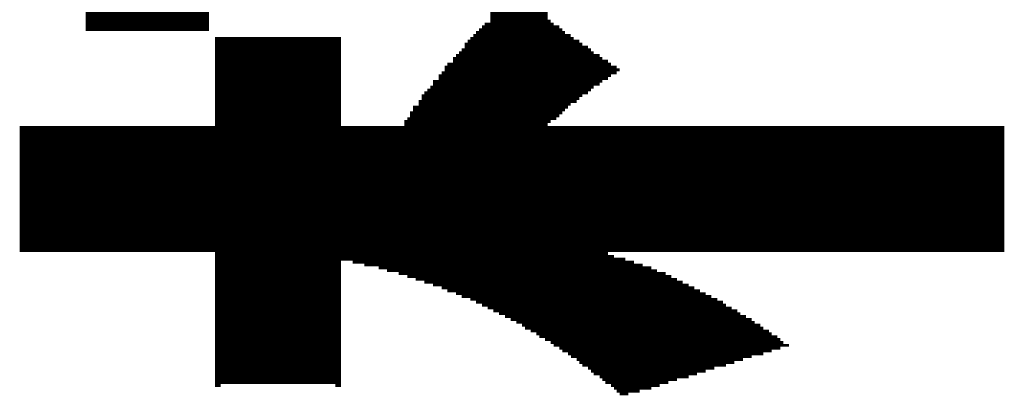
# Model space of a CAD drawing. Extents: x 0 to 83, y 0 to 145.
# Tile 13 of 21: x 13.65 to 17.46, y 85.08 to 86.55. Entities that reach past the tile are written whole.
import ezdxf

# ---------------------------------------------------------------- set-up
doc = ezdxf.new("R2010")
doc.units = 0
doc.layers.add('BG_SILKSCREEN_TOP', color=7, linetype='CONTINUOUS')

msp = doc.modelspace()

# ---------------------------------------------------------------- linework, layer by layer
at = {"layer": 'BG_SILKSCREEN_TOP', "const_width": 0.022098}
for points in [[(13.912088, 86.507066), (13.912088, 88.996266)], [(13.923264, 86.507066), (13.923264, 88.996266)], [(13.93444, 86.507066), (13.93444, 88.996266)], [(13.945362, 86.507066), (13.945362, 88.996266)], [(13.956538, 86.507066), (13.956538, 88.996266)], [(13.967714, 86.507066), (13.967714, 88.996266)], [(13.97889, 86.507066), (13.97889, 88.996266)], [(13.989812, 86.507066), (13.989812, 88.996266)], [(14.000988, 86.507066), (14.000988, 88.996266)], [(14.012164, 86.507066), (14.012164, 88.996266)], [(14.02334, 86.507066), (14.02334, 88.996266)], [(14.034262, 86.507066), (14.034262, 88.996266)], [(14.045438, 86.507066), (14.045438, 88.996266)], [(14.056614, 86.507066), (14.056614, 88.996266)], [(14.06779, 86.507066), (14.06779, 88.996266)], [(14.078712, 86.507066), (14.078712, 88.996266)], [(14.089888, 86.507066), (14.089888, 88.996266)], [(14.101064, 86.507066), (14.101064, 88.996266)], [(14.11224, 86.507066), (14.11224, 88.996266)], [(14.123162, 86.507066), (14.123162, 88.996266)], [(14.134338, 86.507066), (14.134338, 88.996266)], [(14.145514, 86.507066), (14.145514, 88.996266)], [(14.15669, 86.507066), (14.15669, 88.996266)], [(14.167612, 86.507066), (14.167612, 88.996266)], [(14.178788, 86.507066), (14.178788, 88.996266)], [(14.189964, 86.507066), (14.189964, 88.996266)], [(14.20114, 86.507066), (14.20114, 88.996266)], [(14.212062, 86.507066), (14.212062, 88.996266)], [(14.223238, 86.507066), (14.223238, 88.996266)], [(14.234414, 86.507066), (14.234414, 88.996266)], [(14.24559, 86.507066), (14.24559, 88.996266)], [(14.256512, 86.507066), (14.256512, 88.996266)], [(14.267688, 86.507066), (14.267688, 88.996266)], [(14.278864, 86.507066), (14.278864, 88.996266)], [(14.29004, 86.507066), (14.29004, 88.996266)], [(14.300962, 86.507066), (14.300962, 88.996266)], [(14.312138, 86.507066), (14.312138, 88.996266)], [(14.323314, 86.507066), (14.323314, 88.996266)], [(14.33449, 86.507066), (14.33449, 88.996266)], [(14.345412, 86.507066), (14.345412, 88.996266)], [(14.356588, 86.507066), (14.356588, 88.996266)], [(14.367764, 86.507066), (14.367764, 88.996266)], [(15.479014, 85.42909), (15.479014, 87.051642)], [(15.49019, 85.418168), (15.49019, 87.051642)], [(15.501112, 85.418168), (15.501112, 87.051642)], [(15.512288, 85.406992), (15.512288, 87.051642)], [(15.523464, 85.406992), (15.523464, 87.051642)], [(15.53464, 85.395816), (15.53464, 87.051642)], [(15.545562, 85.395816), (15.545562, 87.051642)], [(15.556738, 85.38464), (15.556738, 87.051642)], [(15.567914, 85.38464), (15.567914, 87.051642)], [(15.57909, 85.373718), (15.57909, 87.051642)], [(15.590012, 85.373718), (15.590012, 87.051642)], [(15.601188, 85.362542), (15.601188, 87.051642)], [(15.612364, 85.351366), (15.612364, 87.051642)], [(15.62354, 85.351366), (15.62354, 87.051642)], [(15.634462, 85.34019), (15.634462, 87.051642)], [(15.645638, 85.34019), (15.645638, 87.051642)], [(15.656814, 85.329268), (15.656814, 87.051642)], [(15.66799, 85.318092), (15.66799, 87.051642)], [(15.678912, 85.318092), (15.678912, 87.051642)], [(15.690088, 86.151466), (15.690088, 86.551516)], [(15.434564, 85.451442), (15.434564, 86.518242)], [(15.44574, 85.440266), (15.44574, 86.529418)], [(15.456662, 85.440266), (15.456662, 86.54034)], [(15.467838, 85.42909), (15.467838, 86.54034)], [(15.701264, 86.162642), (15.701264, 86.54034)], [(15.71244, 86.162642), (15.71244, 86.529418)], [(15.723362, 86.173818), (15.723362, 86.529418)], [(15.734538, 86.18474), (15.734538, 86.518242)], [(14.412214, 85.129116), (14.412214, 86.484968)], [(14.42339, 85.140292), (14.42339, 86.484968)], [(14.434312, 85.140292), (14.434312, 86.484968)], [(14.445488, 85.140292), (14.445488, 86.484968)], [(14.456664, 85.140292), (14.456664, 86.484968)], [(14.46784, 85.140292), (14.46784, 86.484968)], [(14.478762, 85.140292), (14.478762, 86.484968)], [(14.489938, 85.140292), (14.489938, 86.484968)], [(14.501114, 85.140292), (14.501114, 86.484968)], [(14.51229, 85.140292), (14.51229, 86.484968)], [(14.523212, 85.140292), (14.523212, 86.484968)], [(14.534388, 85.140292), (14.534388, 86.484968)], [(14.545564, 85.140292), (14.545564, 86.484968)], [(14.55674, 85.140292), (14.55674, 86.484968)], [(14.567662, 85.140292), (14.567662, 86.484968)], [(14.578838, 85.140292), (14.578838, 86.484968)], [(14.590014, 85.140292), (14.590014, 86.484968)], [(14.60119, 85.140292), (14.60119, 86.484968)], [(14.612112, 85.140292), (14.612112, 86.484968)], [(14.623288, 85.140292), (14.623288, 86.484968)], [(14.634464, 85.140292), (14.634464, 86.484968)], [(14.64564, 85.140292), (14.64564, 86.484968)], [(14.656562, 85.140292), (14.656562, 86.484968)], [(14.667738, 85.140292), (14.667738, 86.484968)], [(14.678914, 85.140292), (14.678914, 86.484968)], [(14.69009, 85.140292), (14.69009, 86.484968)], [(14.701012, 85.140292), (14.701012, 86.484968)], [(14.712188, 85.140292), (14.712188, 86.484968)], [(14.723364, 85.140292), (14.723364, 86.484968)], [(14.73454, 85.140292), (14.73454, 86.484968)], [(14.745462, 85.140292), (14.745462, 86.484968)], [(14.756638, 85.140292), (14.756638, 86.484968)], [(14.767814, 85.140292), (14.767814, 86.484968)], [(14.77899, 85.140292), (14.77899, 86.484968)], [(14.789912, 85.140292), (14.789912, 86.484968)], [(14.801088, 85.140292), (14.801088, 86.484968)], [(14.812264, 85.140292), (14.812264, 86.484968)], [(14.82344, 85.140292), (14.82344, 86.484968)], [(14.834362, 85.140292), (14.834362, 86.484968)], [(14.845538, 85.140292), (14.845538, 86.484968)], [(14.856714, 85.140292), (14.856714, 86.484968)], [(14.86789, 85.140292), (14.86789, 86.484968)], [(14.878812, 85.129116), (14.878812, 86.484968)], [(15.390114, 85.47354), (15.390114, 86.473792)], [(15.40129, 85.462618), (15.40129, 86.484968)], [(15.412212, 85.462618), (15.412212, 86.49589)], [(15.423388, 85.451442), (15.423388, 86.507066)], [(15.745714, 86.195916), (15.745714, 86.507066)], [(15.75689, 86.207092), (15.75689, 86.49589)], [(15.767812, 86.218268), (15.767812, 86.49589)], [(15.778988, 86.22919), (15.778988, 86.484968)], [(15.790164, 86.22919), (15.790164, 86.473792)], [(15.80134, 86.240366), (15.80134, 86.473792)], [(15.367762, 85.47354), (15.367762, 86.440518)], [(15.378938, 85.47354), (15.378938, 86.462616)], [(15.812262, 86.251542), (15.812262, 86.462616)], [(15.823438, 86.262718), (15.823438, 86.45144)], [(15.834614, 86.262718), (15.834614, 86.45144)], [(15.84579, 86.27364), (15.84579, 86.440518)], [(15.334488, 85.495892), (15.334488, 86.40699)], [(15.345664, 85.484716), (15.345664, 86.418166)], [(15.35684, 85.484716), (15.35684, 86.429342)], [(15.856712, 86.284816), (15.856712, 86.429342)], [(15.867888, 86.295992), (15.867888, 86.418166)], [(15.879064, 86.295992), (15.879064, 86.418166)], [(15.89024, 86.307168), (15.89024, 86.40699)], [(15.301214, 85.507068), (15.301214, 86.373716)], [(15.31239, 85.495892), (15.31239, 86.384892)], [(15.323312, 85.495892), (15.323312, 86.384892)], [(15.901162, 86.31809), (15.901162, 86.396068)], [(15.912338, 86.31809), (15.912338, 86.396068)], [(15.923514, 86.329266), (15.923514, 86.384892)], [(15.93469, 86.340442), (15.93469, 86.373716)], [(15.945612, 86.340442), (15.945612, 86.373716)], [(15.956788, 86.351618), (15.956788, 86.36254)], [(15.278862, 85.51799), (15.278862, 86.340442)], [(15.290038, 85.507068), (15.290038, 86.351618)], [(15.234412, 85.529166), (15.234412, 86.284816)], [(15.245588, 85.529166), (15.245588, 86.295992)], [(15.256764, 85.51799), (15.256764, 86.31809)], [(15.26794, 85.51799), (15.26794, 86.31809)], [(15.212314, 85.540342), (15.212314, 86.262718)], [(15.22349, 85.529166), (15.22349, 86.27364)], [(15.17904, 85.551518), (15.17904, 86.218268)], [(15.189962, 85.540342), (15.189962, 86.218268)], [(15.201138, 85.540342), (15.201138, 86.240366)], [(15.156688, 85.551518), (15.156688, 86.173818)], [(15.167864, 85.551518), (15.167864, 86.195916)], [(13.656564, 85.65134), (13.656564, 86.14029)], [(13.66774, 85.65134), (13.66774, 86.14029)], [(13.678662, 85.65134), (13.678662, 86.14029)], [(13.689838, 85.65134), (13.689838, 86.14029)], [(13.701014, 85.65134), (13.701014, 86.14029)], [(13.71219, 85.65134), (13.71219, 86.14029)], [(13.723112, 85.65134), (13.723112, 86.14029)], [(13.734288, 85.65134), (13.734288, 86.14029)], [(13.745464, 85.65134), (13.745464, 86.14029)], [(13.75664, 85.65134), (13.75664, 86.14029)], [(13.767562, 85.65134), (13.767562, 86.14029)], [(13.778738, 85.65134), (13.778738, 86.14029)], [(13.789914, 85.65134), (13.789914, 86.14029)], [(13.80109, 85.65134), (13.80109, 86.14029)], [(13.812012, 85.65134), (13.812012, 86.14029)], [(13.823188, 85.65134), (13.823188, 86.14029)], [(13.834364, 85.65134), (13.834364, 86.14029)], [(13.84554, 85.65134), (13.84554, 86.14029)], [(13.856462, 85.65134), (13.856462, 86.14029)], [(13.867638, 85.65134), (13.867638, 86.14029)], [(13.878814, 85.65134), (13.878814, 86.14029)], [(13.88999, 85.65134), (13.88999, 86.14029)], [(13.900912, 85.65134), (13.900912, 86.14029)], [(13.912088, 85.65134), (13.912088, 86.14029)], [(13.923264, 85.65134), (13.923264, 86.14029)], [(13.93444, 85.65134), (13.93444, 86.14029)], [(13.945362, 85.65134), (13.945362, 86.14029)], [(13.956538, 85.65134), (13.956538, 86.14029)], [(13.967714, 85.65134), (13.967714, 86.14029)], [(13.97889, 85.65134), (13.97889, 86.14029)], [(13.989812, 85.65134), (13.989812, 86.14029)], [(14.000988, 85.65134), (14.000988, 86.14029)], [(14.012164, 85.65134), (14.012164, 86.14029)], [(14.02334, 85.65134), (14.02334, 86.14029)], [(14.034262, 85.65134), (14.034262, 86.14029)], [(14.045438, 85.65134), (14.045438, 86.14029)], [(14.056614, 85.65134), (14.056614, 86.14029)], [(14.06779, 85.65134), (14.06779, 86.14029)], [(14.078712, 85.65134), (14.078712, 86.14029)], [(14.089888, 85.65134), (14.089888, 86.14029)], [(14.101064, 85.65134), (14.101064, 86.14029)], [(14.11224, 85.65134), (14.11224, 86.14029)], [(14.123162, 85.65134), (14.123162, 86.14029)], [(14.134338, 85.65134), (14.134338, 86.14029)], [(14.145514, 85.65134), (14.145514, 86.14029)], [(14.15669, 85.65134), (14.15669, 86.14029)], [(14.167612, 85.65134), (14.167612, 86.14029)], [(14.178788, 85.65134), (14.178788, 86.14029)], [(14.189964, 85.65134), (14.189964, 86.14029)], [(14.20114, 85.65134), (14.20114, 86.14029)], [(14.212062, 85.65134), (14.212062, 86.14029)], [(14.223238, 85.65134), (14.223238, 86.14029)], [(14.234414, 85.65134), (14.234414, 86.14029)], [(14.24559, 85.65134), (14.24559, 86.14029)], [(14.256512, 85.65134), (14.256512, 86.14029)], [(14.267688, 85.65134), (14.267688, 86.14029)], [(14.278864, 85.65134), (14.278864, 86.14029)], [(14.29004, 85.65134), (14.29004, 86.14029)], [(14.300962, 85.65134), (14.300962, 86.14029)], [(14.312138, 85.65134), (14.312138, 86.14029)], [(14.323314, 85.65134), (14.323314, 86.14029)], [(14.33449, 85.65134), (14.33449, 86.14029)], [(14.345412, 85.65134), (14.345412, 86.14029)], [(14.356588, 85.65134), (14.356588, 86.14029)], [(14.367764, 85.65134), (14.367764, 86.14029)], [(14.37894, 85.65134), (14.37894, 86.14029)], [(14.389862, 85.65134), (14.389862, 86.14029)], [(14.401038, 85.65134), (14.401038, 86.14029)], [(14.889988, 85.618066), (14.889988, 86.14029)], [(14.901164, 85.618066), (14.901164, 86.14029)], [(14.91234, 85.618066), (14.91234, 86.14029)], [(14.923262, 85.618066), (14.923262, 86.14029)], [(14.934438, 85.618066), (14.934438, 86.14029)], [(14.945614, 85.60689), (14.945614, 86.14029)], [(14.95679, 85.60689), (14.95679, 86.14029)], [(14.967712, 85.60689), (14.967712, 86.14029)], [(14.978888, 85.60689), (14.978888, 86.14029)], [(14.990064, 85.595968), (14.990064, 86.14029)], [(15.00124, 85.595968), (15.00124, 86.14029)], [(15.012162, 85.595968), (15.012162, 86.14029)], [(15.023338, 85.595968), (15.023338, 86.14029)], [(15.034514, 85.595968), (15.034514, 86.14029)], [(15.04569, 85.584792), (15.04569, 86.14029)], [(15.056612, 85.584792), (15.056612, 86.14029)], [(15.067788, 85.584792), (15.067788, 86.14029)], [(15.078964, 85.573616), (15.078964, 86.14029)], [(15.09014, 85.573616), (15.09014, 86.14029)], [(15.101062, 85.573616), (15.101062, 86.14029)], [(15.112238, 85.573616), (15.112238, 86.14029)], [(15.123414, 85.56244), (15.123414, 86.14029)], [(15.13459, 85.56244), (15.13459, 86.14029)], [(15.145512, 85.56244), (15.145512, 86.162642)], [(15.690088, 85.306916), (15.690088, 86.14029)], [(15.701264, 85.306916), (15.701264, 86.14029)], [(15.71244, 85.29574), (15.71244, 86.14029)], [(15.723362, 85.284818), (15.723362, 86.14029)], [(15.734538, 85.284818), (15.734538, 86.14029)], [(15.745714, 85.273642), (15.745714, 86.14029)], [(15.75689, 85.262466), (15.75689, 86.14029)], [(15.767812, 85.262466), (15.767812, 86.14029)], [(15.778988, 85.25129), (15.778988, 86.14029)], [(15.790164, 85.240368), (15.790164, 86.14029)], [(15.80134, 85.240368), (15.80134, 86.14029)], [(15.812262, 85.229192), (15.812262, 86.14029)], [(15.823438, 85.218016), (15.823438, 86.14029)], [(15.834614, 85.20684), (15.834614, 86.14029)], [(15.84579, 85.20684), (15.84579, 86.14029)], [(15.856712, 85.195918), (15.856712, 86.14029)], [(15.867888, 85.184742), (15.867888, 86.14029)], [(15.879064, 85.173566), (15.879064, 86.14029)], [(15.89024, 85.173566), (15.89024, 86.14029)], [(15.901162, 85.16239), (15.901162, 86.14029)], [(15.912338, 85.151468), (15.912338, 86.14029)], [(15.923514, 85.65134), (15.923514, 86.14029)], [(15.93469, 85.65134), (15.93469, 86.14029)], [(15.945612, 85.65134), (15.945612, 86.14029)], [(15.956788, 85.65134), (15.956788, 86.14029)], [(15.967964, 85.65134), (15.967964, 86.14029)], [(15.97914, 85.65134), (15.97914, 86.14029)], [(15.990062, 85.65134), (15.990062, 86.14029)], [(16.001238, 85.65134), (16.001238, 86.14029)], [(16.012414, 85.65134), (16.012414, 86.14029)], [(16.02359, 85.65134), (16.02359, 86.14029)], [(16.034512, 85.65134), (16.034512, 86.14029)], [(16.045688, 85.65134), (16.045688, 86.14029)], [(16.056864, 85.65134), (16.056864, 86.14029)], [(16.06804, 85.65134), (16.06804, 86.14029)], [(16.078962, 85.65134), (16.078962, 86.14029)], [(16.090138, 85.65134), (16.090138, 86.14029)], [(16.101314, 85.65134), (16.101314, 86.14029)], [(16.11249, 85.65134), (16.11249, 86.14029)], [(16.123412, 85.65134), (16.123412, 86.14029)], [(16.134588, 85.65134), (16.134588, 86.14029)], [(16.145764, 85.65134), (16.145764, 86.14029)], [(16.15694, 85.65134), (16.15694, 86.14029)], [(16.167862, 85.65134), (16.167862, 86.14029)], [(16.179038, 85.65134), (16.179038, 86.14029)], [(16.190214, 85.65134), (16.190214, 86.14029)], [(16.20139, 85.65134), (16.20139, 86.14029)], [(16.212312, 85.65134), (16.212312, 86.14029)], [(16.223488, 85.65134), (16.223488, 86.14029)], [(16.234664, 85.65134), (16.234664, 86.14029)], [(16.24584, 85.65134), (16.24584, 86.14029)], [(16.256762, 85.65134), (16.256762, 86.14029)], [(16.267938, 85.65134), (16.267938, 86.14029)], [(16.279114, 85.65134), (16.279114, 86.14029)], [(16.29029, 85.65134), (16.29029, 86.14029)], [(16.301212, 85.65134), (16.301212, 86.14029)], [(16.312388, 85.65134), (16.312388, 86.14029)], [(16.323564, 85.65134), (16.323564, 86.14029)], [(16.33474, 85.65134), (16.33474, 86.14029)], [(16.345662, 85.65134), (16.345662, 86.14029)], [(16.356838, 85.65134), (16.356838, 86.14029)], [(16.368014, 85.65134), (16.368014, 86.14029)], [(16.37919, 85.65134), (16.37919, 86.14029)], [(16.390112, 85.65134), (16.390112, 86.14029)], [(16.401288, 85.65134), (16.401288, 86.14029)], [(16.412464, 85.65134), (16.412464, 86.14029)], [(16.42364, 85.65134), (16.42364, 86.14029)], [(16.434562, 85.65134), (16.434562, 86.14029)], [(16.445738, 85.65134), (16.445738, 86.14029)], [(16.456914, 85.65134), (16.456914, 86.14029)], [(16.46809, 85.65134), (16.46809, 86.14029)], [(16.479012, 85.65134), (16.479012, 86.14029)], [(16.490188, 85.65134), (16.490188, 86.14029)], [(16.501364, 85.65134), (16.501364, 86.14029)], [(16.51254, 85.65134), (16.51254, 86.14029)], [(16.523462, 85.65134), (16.523462, 86.14029)], [(16.534638, 85.65134), (16.534638, 86.14029)], [(16.545814, 85.65134), (16.545814, 86.14029)], [(16.55699, 85.65134), (16.55699, 86.14029)], [(16.567912, 85.65134), (16.567912, 86.14029)], [(16.579088, 85.65134), (16.579088, 86.14029)], [(16.590264, 85.65134), (16.590264, 86.14029)], [(16.60144, 85.65134), (16.60144, 86.14029)], [(16.612362, 85.65134), (16.612362, 86.14029)], [(16.623538, 85.65134), (16.623538, 86.14029)], [(16.634714, 85.65134), (16.634714, 86.14029)], [(16.64589, 85.65134), (16.64589, 86.14029)], [(16.656812, 85.65134), (16.656812, 86.14029)], [(16.667988, 85.65134), (16.667988, 86.14029)], [(16.679164, 85.65134), (16.679164, 86.14029)], [(16.69034, 85.65134), (16.69034, 86.14029)], [(16.701262, 85.65134), (16.701262, 86.14029)], [(16.712438, 85.65134), (16.712438, 86.14029)], [(16.723614, 85.65134), (16.723614, 86.14029)], [(16.73479, 85.65134), (16.73479, 86.14029)], [(16.745712, 85.65134), (16.745712, 86.14029)], [(16.756888, 85.65134), (16.756888, 86.14029)], [(16.768064, 85.65134), (16.768064, 86.14029)], [(16.77924, 85.65134), (16.77924, 86.14029)], [(16.790162, 85.65134), (16.790162, 86.14029)], [(16.801338, 85.65134), (16.801338, 86.14029)], [(16.812514, 85.65134), (16.812514, 86.14029)], [(16.82369, 85.65134), (16.82369, 86.14029)], [(16.834612, 85.65134), (16.834612, 86.14029)], [(16.845788, 85.65134), (16.845788, 86.14029)], [(16.856964, 85.65134), (16.856964, 86.14029)], [(16.86814, 85.65134), (16.86814, 86.14029)], [(16.879062, 85.65134), (16.879062, 86.14029)], [(16.890238, 85.65134), (16.890238, 86.14029)], [(16.901414, 85.65134), (16.901414, 86.14029)], [(16.91259, 85.65134), (16.91259, 86.14029)], [(16.923512, 85.65134), (16.923512, 86.14029)], [(16.934688, 85.65134), (16.934688, 86.14029)], [(16.945864, 85.65134), (16.945864, 86.14029)], [(16.95704, 85.65134), (16.95704, 86.14029)], [(16.967962, 85.65134), (16.967962, 86.14029)], [(16.979138, 85.65134), (16.979138, 86.14029)], [(16.990314, 85.65134), (16.990314, 86.14029)], [(17.00149, 85.65134), (17.00149, 86.14029)], [(17.012412, 85.65134), (17.012412, 86.14029)], [(17.023588, 85.65134), (17.023588, 86.14029)], [(17.034764, 85.65134), (17.034764, 86.14029)], [(17.04594, 85.65134), (17.04594, 86.14029)], [(17.056862, 85.65134), (17.056862, 86.14029)], [(17.068038, 85.65134), (17.068038, 86.14029)], [(17.079214, 85.65134), (17.079214, 86.14029)], [(17.09039, 85.65134), (17.09039, 86.14029)], [(17.101312, 85.65134), (17.101312, 86.14029)], [(17.112488, 85.65134), (17.112488, 86.14029)], [(17.123664, 85.65134), (17.123664, 86.14029)], [(17.13484, 85.65134), (17.13484, 86.14029)], [(17.145762, 85.65134), (17.145762, 86.14029)], [(17.156938, 85.65134), (17.156938, 86.14029)], [(17.168114, 85.65134), (17.168114, 86.14029)], [(17.17929, 85.65134), (17.17929, 86.14029)], [(17.190212, 85.65134), (17.190212, 86.14029)], [(17.201388, 85.65134), (17.201388, 86.14029)], [(17.212564, 85.65134), (17.212564, 86.14029)], [(17.22374, 85.65134), (17.22374, 86.14029)], [(17.234662, 85.65134), (17.234662, 86.14029)], [(17.245838, 85.65134), (17.245838, 86.14029)], [(17.257014, 85.65134), (17.257014, 86.14029)], [(17.26819, 85.65134), (17.26819, 86.14029)], [(17.279112, 85.65134), (17.279112, 86.14029)], [(17.290288, 85.65134), (17.290288, 86.14029)], [(17.301464, 85.65134), (17.301464, 86.14029)], [(17.31264, 85.65134), (17.31264, 86.14029)], [(17.323562, 85.65134), (17.323562, 86.14029)], [(17.334738, 85.65134), (17.334738, 86.14029)], [(17.345914, 85.65134), (17.345914, 86.14029)], [(17.35709, 85.65134), (17.35709, 86.14029)], [(17.368012, 85.65134), (17.368012, 86.14029)], [(17.379188, 85.65134), (17.379188, 86.14029)], [(17.390364, 85.65134), (17.390364, 86.14029)], [(17.40154, 85.65134), (17.40154, 86.14029)], [(17.412462, 85.65134), (17.412462, 86.14029)], [(17.423638, 85.65134), (17.423638, 86.14029)], [(17.434814, 85.65134), (17.434814, 86.14029)], [(17.44599, 85.65134), (17.44599, 86.14029)], [(15.923514, 85.140292), (15.923514, 85.640418)], [(15.93469, 85.140292), (15.93469, 85.640418)], [(15.945612, 85.129116), (15.945612, 85.629242)], [(15.956788, 85.11794), (15.956788, 85.629242)], [(15.967964, 85.107018), (15.967964, 85.629242)], [(15.97914, 85.095842), (15.97914, 85.629242)], [(15.990062, 85.095842), (15.990062, 85.618066)], [(16.001238, 85.107018), (16.001238, 85.618066)], [(16.012414, 85.107018), (16.012414, 85.618066)], [(16.02359, 85.107018), (16.02359, 85.60689)], [(16.034512, 85.107018), (16.034512, 85.60689)], [(16.045688, 85.11794), (16.045688, 85.60689)], [(16.056864, 85.11794), (16.056864, 85.595968)], [(16.06804, 85.11794), (16.06804, 85.595968)], [(16.078962, 85.11794), (16.078962, 85.595968)], [(16.090138, 85.129116), (16.090138, 85.584792)], [(16.101314, 85.129116), (16.101314, 85.584792)], [(16.11249, 85.129116), (16.11249, 85.573616)], [(16.123412, 85.140292), (16.123412, 85.573616)], [(16.134588, 85.140292), (16.134588, 85.573616)], [(16.145764, 85.140292), (16.145764, 85.56244)], [(16.15694, 85.151468), (16.15694, 85.56244)], [(16.167862, 85.151468), (16.167862, 85.551518)], [(16.179038, 85.151468), (16.179038, 85.551518)], [(16.190214, 85.16239), (16.190214, 85.540342)], [(16.20139, 85.16239), (16.20139, 85.540342)], [(16.212312, 85.16239), (16.212312, 85.529166)], [(16.223488, 85.16239), (16.223488, 85.529166)], [(16.234664, 85.173566), (16.234664, 85.51799)], [(16.24584, 85.173566), (16.24584, 85.51799)], [(16.256762, 85.173566), (16.256762, 85.507068)], [(16.267938, 85.184742), (16.267938, 85.507068)], [(16.279114, 85.184742), (16.279114, 85.495892)], [(16.29029, 85.184742), (16.29029, 85.495892)], [(16.301212, 85.195918), (16.301212, 85.484716)], [(16.312388, 85.195918), (16.312388, 85.484716)], [(16.323564, 85.195918), (16.323564, 85.47354)], [(16.33474, 85.20684), (16.33474, 85.47354)], [(16.345662, 85.20684), (16.345662, 85.462618)], [(16.356838, 85.20684), (16.356838, 85.462618)], [(16.368014, 85.20684), (16.368014, 85.451442)], [(16.37919, 85.218016), (16.37919, 85.440266)], [(16.390112, 85.218016), (16.390112, 85.440266)], [(16.401288, 85.218016), (16.401288, 85.42909)], [(16.412464, 85.229192), (16.412464, 85.42909)], [(16.42364, 85.229192), (16.42364, 85.418168)], [(16.434562, 85.229192), (16.434562, 85.406992)], [(16.445738, 85.240368), (16.445738, 85.406992)], [(16.456914, 85.240368), (16.456914, 85.395816)], [(16.46809, 85.240368), (16.46809, 85.395816)], [(16.479012, 85.25129), (16.479012, 85.38464)], [(16.490188, 85.25129), (16.490188, 85.373718)], [(16.501364, 85.25129), (16.501364, 85.373718)], [(16.51254, 85.25129), (16.51254, 85.362542)], [(16.523462, 85.262466), (16.523462, 85.351366)], [(16.534638, 85.262466), (16.534638, 85.351366)], [(16.545814, 85.262466), (16.545814, 85.34019)], [(16.55699, 85.273642), (16.55699, 85.329268)], [(16.567912, 85.273642), (16.567912, 85.329268)], [(16.579088, 85.273642), (16.579088, 85.318092)], [(16.590264, 85.284818), (16.590264, 85.306916)], [(16.60144, 85.284818), (16.60144, 85.29574)], [(16.612362, 85.284818), (16.612362, 85.29574)]]:
    msp.add_lwpolyline(points, dxfattribs=at)

doc.saveas('drawing.dxf')
